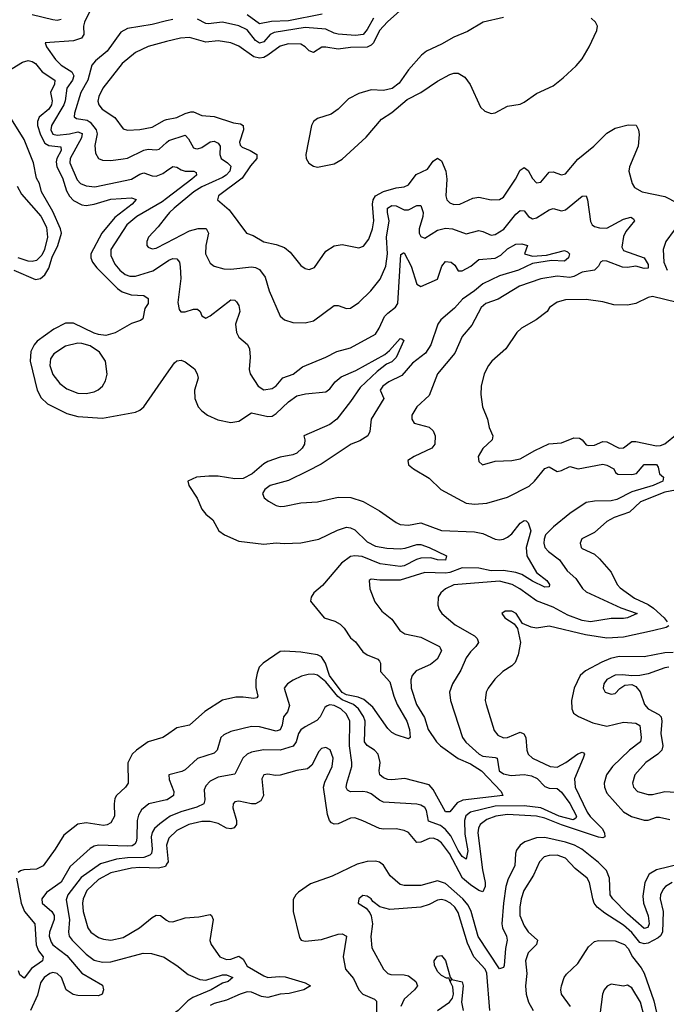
# Model space of a CAD drawing. Header units: inches. Extents: x 1694797 to 1849917, y 907313 to 1017959.
# Tile 110 of 256: x 1739289 to 1742418, y 943000 to 947762. Entities that reach past the tile are written whole.
import ezdxf

# ---------------------------------------------------------------- set-up
doc = ezdxf.new("R2010")
doc.units = ezdxf.units.IN
doc.header["$MEASUREMENT"] = 0
doc.layers.add('B7934', color=7, linetype='Continuous')
doc.layers.add('B7944', color=7, linetype='Continuous')

msp = doc.modelspace()

# ---------------------------------------------------------------- linework, layer by layer
at = {"layer": 'B7934', "color": 5}
for points, elevation in [([(1739490, 947763.4), (1739470, 947758.5), (1739450, 947761.1), (1739350, 947785.8)], 620), ([(1739631.6, 947810), (1739603.2, 947750), (1739597.7, 947730), (1739599.4, 947690), (1739587.5, 947672.5), (1739550, 947659.9), (1739412, 947650), (1739419.5, 947630), (1739462, 947570), (1739490, 947541.5), (1739541, 947510), (1739551.3, 947490), (1739544.8, 947470), (1739517.7, 947430), (1739509.8, 947370), (1739502.5, 947350), (1739442.9, 947250), (1739439.9, 947230), (1739448.8, 947208.8), (1739470, 947203.4), (1739530.7, 947209.3), (1739570, 947219.5), (1739591.3, 947211.3), (1739588.8, 947190), (1739533.9, 947090), (1739531.7, 947070), (1739567.6, 946987.6), (1739583.8, 946970), (1739610, 946957.9), (1739653.3, 946953.3), (1739829.7, 946990), (1739870, 947014.7), (1739890, 947021), (1739930, 947006.8), (1739950, 947005.6), (1739982.3, 947017.7), (1740000, 947030.6)], 640), ([(1740000, 947755.8), (1739930, 947738.2), (1739810, 947719), (1739778.1, 947701.9), (1739712.5, 947610), (1739656.4, 947563.6), (1739637.8, 947542.2), (1739619.5, 947470), (1739585.3, 947410), (1739553.8, 947310), (1739552.7, 947292.7), (1739564, 947284), (1739616.3, 947276.3), (1739630, 947266.2), (1739659.9, 947230), (1739664.3, 947210), (1739653.1, 947153.1), (1739655.9, 947115.9), (1739670, 947090.3), (1739690, 947082), (1739730, 947081.2), (1739790, 947088.4), (1739810, 947092.6), (1739890, 947131.5), (1739910, 947136.1), (1739950, 947131.8), (1739964.3, 947135.7), (1740000, 947168.1)], 660), ([(1740000, 947655.9), (1739910, 947632.5), (1739850, 947602.9), (1739784.8, 947550), (1739690.7, 947430), (1739671.4, 947390), (1739667.9, 947367.9), (1739671.8, 947350), (1739688.4, 947330), (1739749, 947289), (1739790, 947234.9), (1739810, 947227.6), (1739870, 947230.1), (1739930, 947241.4), (1739990, 947276.4), (1740000, 947278.6)], 680), ([(1739210, 947499.5), (1739303.4, 947556.6), (1739330, 947563.8), (1739350, 947560.4), (1739366.1, 947550), (1739398.3, 947510), (1739458.8, 947470), (1739457.8, 947450), (1739438.7, 947410), (1739446.9, 947370), (1739443.2, 947350), (1739430, 947329.2), (1739384, 947290), (1739375.4, 947270), (1739375.9, 947250), (1739390, 947204.8), (1739410, 947165.1), (1739430, 947153), (1739487.4, 947147.4), (1739490.1, 947130), (1739468.7, 947091.3), (1739465.3, 947074.7), (1739468.8, 947050), (1739496.5, 946996.5), (1739515.1, 946935.1), (1739530, 946908.6), (1739550, 946887.8), (1739590, 946866.8), (1739610, 946863.7), (1739649.6, 946869.6), (1739730, 946894.4), (1739830, 946899.8), (1739851.9, 946891.9), (1739833.6, 946870), (1739750, 946805.9), (1739686.9, 946730), (1739633.5, 946630), (1739632.9, 946610), (1739641.2, 946590), (1739662.4, 946562.4), (1739762.4, 946462.4), (1739785.1, 946445.1), (1739828.4, 946431.6), (1739890, 946428), (1739910, 946413), (1739910.2, 946390), (1739894.4, 946365.6), (1739885.2, 946314.8), (1739873.3, 946306.7), (1739830, 946293), (1739751.6, 946248.4), (1739705.2, 946234.8), (1739670, 946238.9), (1739650, 946246.6), (1739550, 946295), (1739510, 946294.6), (1739454.8, 946265.2), (1739373.4, 946206.6), (1739359.1, 946190), (1739343.4, 946156.6), (1739339.1, 946110), (1739373.8, 945970), (1739393.5, 945933.5), (1739423.9, 945903.9), (1739517.8, 945857.8), (1739570, 945843.8), (1739690, 945835.3), (1739850, 945864.1), (1739870, 945873), (1739890, 945890.2), (1740000, 946047.8)], 620), ([(1739260.9, 946550), (1739365.2, 946505.2), (1739390, 946509.7), (1739410, 946527.6), (1739430, 946560.8), (1739447, 946613), (1739473.8, 946670), (1739490.7, 946730), (1739486.9, 946750), (1739450, 946834.7), (1739394.7, 946930), (1739384.2, 946970), (1739370, 946996), (1739355.4, 947070), (1739310, 947181.8), (1739250, 947280.7)], 580), ([(1739276.2, 946956.2), (1739298.2, 946918.2), (1739391.2, 946811.2), (1739419, 946759), (1739423, 946710), (1739409.6, 946650.4), (1739396.2, 946623.8), (1739370, 946597.5), (1739350, 946591.8), (1739330, 946594.2), (1739281.6, 946610)], 580), ([(1740000, 946896.8), (1739979.1, 946880.9), (1739856.3, 946810), (1739807.5, 946770), (1739730.1, 946650), (1739730, 946621.6), (1739750, 946579.6), (1739774, 946550), (1739799.2, 946530), (1739821.8, 946521.8), (1739850, 946521.5), (1739932.6, 946547.4), (1740000, 946591.7)], 640), ([(1740000, 946811.9), (1739959.7, 946760.3), (1739912.7, 946710), (1739903.6, 946690), (1739903.7, 946670), (1739910, 946661.6), (1739930, 946653.4), (1739950, 946657.8), (1740000, 946683.6)], 660), ([(1740000, 944302.4), (1739982.4, 944290), (1739910, 944269.2), (1739853.8, 944230), (1739832.8, 944210), (1739812.5, 944167.5), (1739813.7, 944070), (1739800.3, 944050), (1739757.6, 944010), (1739750, 943995.6), (1739746, 943970), (1739748.4, 943910), (1739730, 943877.7), (1739712, 943868), (1739694.1, 943865.9), (1739610, 943878.4), (1739570, 943870.8), (1739502, 943818), (1739460.2, 943750), (1739402, 943670), (1739370, 943654.6), (1739309.3, 943650.7), (1739293.5, 943646.5), (1739282.2, 943637.8)], 620), ([(1740000, 943989.5), (1739913.4, 943970), (1739879, 943941), (1739864.5, 943915.5), (1739858.1, 943890), (1739855.8, 943804.2), (1739853.2, 943786.8), (1739845.8, 943774.2), (1739833, 943767), (1739810, 943764.7), (1739670, 943770.4), (1739650, 943765.9), (1739630, 943754.7), (1739533.5, 943666.5), (1739490, 943591.7), (1739419.6, 943540.4), (1739396.1, 943510), (1739397.8, 943490), (1739444.7, 943450), (1739456.2, 943430), (1739456.5, 943410), (1739433.3, 943350), (1739431.4, 943330), (1739441.2, 943301.2), (1739450, 943288.6), (1739516.9, 943236.9), (1739590, 943151.7), (1739690, 943092.3), (1739695.2, 943070), (1739687.9, 943050), (1739670, 943042), (1739570, 943043.1), (1739547.2, 943047.2), (1739513.8, 943070), (1739490.9, 943130), (1739471.2, 943150), (1739450, 943154.2), (1739435.6, 943150), (1739407.1, 943130), (1739390, 943104.4), (1739374.8, 943045.2), (1739340.8, 942970)], 640), ([(1740000, 943897.4), (1739966.5, 943873.5), (1739941.6, 943850), (1739929.5, 943830.5), (1739924.6, 943810), (1739930.4, 943750), (1739926.1, 943730), (1739918.1, 943721.9), (1739889.5, 943710.5), (1739811, 943709), (1739758.2, 943701.8), (1739680, 943680), (1739586.6, 943613.4), (1739522.8, 943530), (1739514.5, 943505.5), (1739529.7, 943410.3), (1739524.7, 943350), (1739529, 943330), (1739543.1, 943310), (1739610, 943242.2), (1739650, 943213.5), (1739690, 943204.2), (1739730, 943205.1), (1739887.1, 943247.1), (1739926.7, 943246.7), (1739987.6, 943227.6), (1740000, 943219.8)], 660), ([(1740000, 943677.6), (1739993.8, 943666.2), (1739961, 943659), (1739870, 943662.6), (1739830, 943659.3), (1739730, 943635.5), (1739670, 943604.2), (1739614.2, 943550), (1739595.8, 943510), (1739592.9, 943490), (1739596.9, 943450), (1739619.5, 943370), (1739633.4, 943350), (1739670, 943324.1), (1739694.9, 943314.9), (1739730, 943311.3), (1739790, 943323.5), (1739869.2, 943370.8), (1739930, 943420.2), (1739950, 943431.2), (1739970, 943430.2), (1740000, 943408.1)], 680), ([(1739274.4, 943610), (1739295.9, 943490), (1739313.1, 943450), (1739362.2, 943390), (1739368.4, 943288.4), (1739379.6, 943259.6), (1739402.1, 943230), (1739399.4, 943210), (1739346.8, 943173.2), (1739310, 943127.6), (1739290, 943143.5), (1739283.1, 943163.1)], 620)]:
    msp.add_lwpolyline(points, dxfattribs=dict(at, elevation=elevation))
at = {"layer": 'B7934', "color": 5, "elevation": 640}
msp.add_lwpolyline([(1739570, 946197.2), (1739510, 946182.9), (1739453.6, 946146.4), (1739437.7, 946122.3), (1739434.6, 946090), (1739450, 946046.9), (1739482.7, 946002.7), (1739516.8, 945976.8), (1739570, 945956.6), (1739610, 945955), (1739650, 945963), (1739668.8, 945971.2), (1739689.9, 945990.1), (1739704.3, 946015.7), (1739712.1, 946047.9), (1739704.9, 946110), (1739674.5, 946154.5), (1739630, 946184.1), (1739590, 946196.4)], close=True, dxfattribs=at)
at = {"layer": 'B7944', "color": 5}
for points, elevation in [([(1741142.6, 947817.4), (1741067.9, 947752.1), (1741030.1, 947709.9), (1741001.7, 947650), (1740990, 947638.1), (1740970, 947629.4), (1740890, 947627.7), (1740830, 947619.5), (1740770, 947629.4), (1740751.7, 947628.3), (1740710, 947603.7), (1740690, 947611.2), (1740670, 947631.1), (1740650, 947642.9), (1740590, 947644.9), (1740550, 947634.6), (1740490.3, 947589.7), (1740470, 947579.6), (1740450, 947576.4), (1740422.5, 947582.5), (1740350, 947633.8), (1740310, 947650.8), (1740250, 947659.6), (1740190, 947653.2), (1740110, 947676.4), (1740066.7, 947673.3), (1740000, 947655.9)], 680), ([(1740752, 947788), (1740590, 947755.8), (1740506.9, 947753.1), (1740450, 947742.1), (1740390, 947784.9)], 640), ([(1740030, 947763.4), (1740000, 947755.8)], 660), ([(1741000.3, 947770), (1740970, 947714), (1740950.1, 947690), (1740914.4, 947685.6), (1740830, 947692.5), (1740810, 947696.9), (1740770, 947716.1), (1740670, 947723.7), (1740520.4, 947699.6), (1740501.6, 947690), (1740470, 947654.8), (1740450, 947649.1), (1740430, 947660.6), (1740390, 947712.1), (1740350, 947732.4), (1740270, 947750.4), (1740201.7, 947741.7), (1740190, 947743.5), (1740150, 947764.8)], 660), ([(1741630, 947772.9), (1741530.8, 947750), (1741455.4, 947704.6), (1741390, 947678.2), (1741330, 947642.8), (1741257, 947610), (1741232.9, 947590), (1741170, 947519.7), (1741125.6, 947454.4), (1741091.3, 947428.7), (1741050, 947418.9), (1740990, 947422), (1740930, 947405.3), (1740880.4, 947379.6), (1740830, 947329.7), (1740795.3, 947304.7), (1740730, 947284.2), (1740710.5, 947270), (1740700.3, 947250), (1740673.2, 947110), (1740675.2, 947090), (1740687.4, 947067.4), (1740710, 947052.8), (1740730, 947048.4), (1740810, 947064.2), (1740850, 947086.9), (1740965.4, 947194.6), (1741038.8, 947281.2), (1741090, 947313.2), (1741164.3, 947375.7), (1741230, 947410.2), (1741310, 947464), (1741370, 947496.5), (1741390, 947503.2), (1741410, 947502.6), (1741443.4, 947483.4), (1741468.1, 947448.1), (1741518.3, 947338.3), (1741539.6, 947319.6), (1741570, 947308.9), (1741590, 947311.8), (1741650, 947344), (1741710, 947353.6), (1741730, 947362.4), (1741790, 947405.2), (1741870, 947442.7), (1741919.3, 947480.7), (1741980.9, 947539.1), (1742010, 947572.9), (1742043.8, 947630), (1742082, 947710), (1742084, 947730), (1742074.2, 947750), (1742054.5, 947770)], 720), ([(1740000, 947278.6), (1740050, 947289.1), (1740090, 947308.8), (1740116.4, 947316.4), (1740130, 947316.8), (1740170, 947298.4), (1740230, 947293.9), (1740322.9, 947262.9), (1740357.5, 947257.5), (1740370, 947250.2), (1740371.7, 947230), (1740353.3, 947170), (1740355.9, 947155.9), (1740365.5, 947145.5), (1740403.5, 947130), (1740436.1, 947110), (1740436.6, 947090), (1740405.6, 947054.4), (1740365.1, 946994.9), (1740251.7, 946910), (1740246, 946890), (1740303.1, 946843.1), (1740387, 946730), (1740418.1, 946718.1), (1740470, 946687), (1740530, 946675.1), (1740570, 946660.9), (1740597.2, 946637.2), (1740650, 946574), (1740670, 946559.5), (1740690, 946553.7), (1740716.2, 946563.8), (1740770, 946642.3), (1740810, 946668.1), (1740850, 946674.4), (1740930, 946658.5), (1740952.6, 946667.4), (1740979.1, 946700.9), (1740996, 946750), (1741002.5, 946790), (1740995.5, 946870), (1740999.1, 946890), (1741009.9, 946910.1), (1741050, 946930.5), (1741110, 946948), (1741150, 946954.1), (1741170, 946963.5), (1741206.9, 947013.1), (1741261.6, 947038.4), (1741290, 947077.4), (1741310, 947092.8), (1741330, 947079.6), (1741351.2, 947030), (1741356.1, 946990), (1741350.9, 946910), (1741355.8, 946890), (1741370, 946876.5), (1741390, 946868.5), (1741419, 946870), (1741481, 946899), (1741510, 946904.2), (1741570, 946891.4), (1741610, 946892.4), (1741630, 946903.9), (1741687.9, 946990), (1741710, 947035), (1741730, 947047.3), (1741750, 947032.2), (1741770, 946994.7), (1741790, 946972.3), (1741810, 946975.8), (1741850, 947024.9), (1741870, 947026.5), (1741910, 947011.9), (1741930, 947017.2), (1741990, 947087.5), (1742067.6, 947150), (1742130, 947213.8), (1742170, 947237.2), (1742233.8, 947253.8), (1742271.2, 947251.2), (1742282.3, 947230), (1742286.5, 947206.5), (1742281.9, 947150), (1742239.6, 947050), (1742236.4, 947030), (1742252.7, 946970), (1742263, 946950), (1742300.7, 946930), (1742410, 946907.2), (1742470, 946876.8)], 680), ([(1740000, 947168.1), (1740010, 947177.2), (1740090, 947204.3), (1740106.4, 947186.4), (1740130, 947142.3), (1740139, 947139), (1740150, 947136.6), (1740170, 947143.8), (1740210, 947170.8), (1740230, 947174.6), (1740250, 947165.2), (1740258.7, 947150), (1740257.1, 947110), (1740263.7, 947090), (1740294.2, 947070), (1740310, 947053.4), (1740305.4, 947030), (1740288.7, 947010), (1740270, 946998.2), (1740170, 946953.9), (1740132.1, 946930), (1740035.7, 946850), (1740014.1, 946830), (1740000, 946811.9)], 660), ([(1740000, 947030.6), (1740030, 947052.3), (1740050, 947048.8), (1740070, 947035.4), (1740090, 947029.5), (1740131, 947030), (1740142.4, 947022.4), (1740144.7, 947010), (1740122.6, 946990), (1740000, 946896.8)], 640), ([(1740000, 946683.6), (1740110, 946740.3), (1740152.2, 946752.2), (1740191.6, 946751.6), (1740203, 946730), (1740188.9, 946670), (1740188.8, 946630), (1740210, 946585.2), (1740230.1, 946570.1), (1740276.7, 946556.7), (1740310, 946555), (1740410, 946566.8), (1740430, 946564.1), (1740450, 946554), (1740476.4, 946516.4), (1740496.6, 946450), (1740548.7, 946328.7), (1740570, 946310.3), (1740610, 946297.7), (1740670, 946295.2), (1740710, 946306.3), (1740810, 946379.5), (1740830, 946380.3), (1740870, 946364.9), (1740890, 946366.3), (1740930, 946393.6), (1740987.9, 946450), (1741032.8, 946507.2), (1741059.9, 946570), (1741067.9, 946630), (1741063.7, 946710), (1741077.1, 946790), (1741068.7, 946830), (1741069.1, 946850), (1741090, 946863.9), (1741110, 946861.3), (1741150, 946842), (1741170, 946842.5), (1741210, 946863.8), (1741230, 946862.6), (1741240.7, 946830), (1741239.8, 946810), (1741221.4, 946750), (1741221.3, 946730), (1741230, 946712.7), (1741250, 946704.6), (1741310, 946744.2), (1741350, 946753.1), (1741383, 946750), (1741450, 946726.8), (1741510, 946742.1), (1741530, 946738.3), (1741570, 946719.4), (1741590, 946723.7), (1741631.8, 946748.2), (1741690, 946821.8), (1741710, 946838.8), (1741730, 946836.9), (1741750.8, 946810.8), (1741770, 946798.2), (1741790, 946803.2), (1741850, 946843.2), (1741870, 946848.3), (1741910, 946837.6), (1741930, 946842.2), (1742010, 946908.8), (1742030.4, 946910), (1742036.9, 946890), (1742050, 946786.8), (1742059.3, 946770), (1742070, 946762.6), (1742095, 946755), (1742130, 946754), (1742210, 946796.5), (1742246.4, 946806.4), (1742259, 946799), (1742263.2, 946790), (1742221.8, 946738.2), (1742210, 946713.5), (1742202.5, 946662.5), (1742210, 946646.3), (1742310.5, 946610.5), (1742330, 946577.3), (1742330, 946560.5), (1742310, 946559.2), (1742270, 946569.9), (1742230, 946563.9), (1742205.2, 946565.2), (1742130, 946594.5), (1742110, 946596.5), (1742098.7, 946590), (1742089, 946570), (1742070.1, 946549.9), (1742010, 946541.4), (1741970, 946520.4), (1741950, 946515.1), (1741890, 946521.6), (1741810, 946508.4), (1741706.5, 946473.5), (1741604.2, 946410), (1741544.6, 946390), (1741522.3, 946370), (1741476, 946284), (1741430.2, 946230), (1741393.7, 946150), (1741311.1, 946050), (1741270, 945944), (1741210.2, 945890), (1741186.5, 945850), (1741186.3, 945830), (1741198.4, 945810), (1741270, 945790.8), (1741290, 945774), (1741299.1, 945750), (1741297.8, 945710), (1741282.6, 945690), (1741198, 945650), (1741167.7, 945630), (1741170.7, 945610), (1741194, 945590), (1741270, 945544.4), (1741326, 945490), (1741450, 945423.8), (1741490, 945419), (1741550, 945424.6), (1741650, 945453.7), (1741753.3, 945506.7), (1741779.6, 945530), (1741830, 945592), (1741850, 945599.8), (1741890, 945576.8), (1741910, 945581.3), (1741950, 945602), (1741990.7, 945590.7), (1742110, 945612.7), (1742130, 945607.6), (1742163.2, 945590), (1742172.1, 945572.1), (1742183.8, 945563.8), (1742250, 945562.2), (1742272.6, 945567.4), (1742309.9, 945610.1), (1742370.6, 945610.6), (1742378.5, 945598.5), (1742385.2, 945565.2), (1742403.2, 945550), (1742400.7, 945530), (1742354.3, 945510), (1742250, 945479.1), (1742178.1, 945441.9), (1742150, 945434.9), (1742070, 945434.1), (1742030, 945426.5), (1741950, 945374.6), (1741871.5, 945310), (1741833.5, 945270), (1741826.2, 945250), (1741824.8, 945230), (1741830.2, 945210), (1741848.3, 945190), (1741901.1, 945150), (1741937.3, 945097.3), (1741980.2, 945060.2), (1742011.3, 945011.3), (1742030, 944995), (1742197.7, 944917.7), (1742277.1, 944890), (1742230.4, 944870), (1742210, 944866.1), (1742150, 944866.5), (1742050, 944850.7), (1742010, 944855.7), (1741941.6, 944881.6), (1741870, 944921.1), (1741790, 944951.6), (1741709.1, 945010), (1741672.5, 945030), (1741610, 945046.2), (1741390, 945028.4), (1741349.2, 945010), (1741326.4, 944990), (1741314, 944970), (1741312.2, 944930), (1741318, 944910), (1741331.5, 944890), (1741395.4, 944835.4), (1741490, 944781.7), (1741503.2, 944770), (1741508.4, 944750), (1741496.5, 944730), (1741470, 944704.8), (1741450, 944676), (1741423, 944617), (1741382.8, 944550), (1741369.2, 944510), (1741373, 944470), (1741431.9, 944290), (1741447.8, 944267.8), (1741512.2, 944210), (1741530, 944199.8), (1741590, 944194.6), (1741598.8, 944190), (1741608.8, 944130), (1741630, 944115.1), (1741667.1, 944107.1), (1741730, 944111.2), (1741765.8, 944105.8), (1741792, 944092), (1741830, 944054.3), (1741850, 944045.1), (1741890, 944044.5), (1741910, 944026.4), (1741950, 943972.3), (1741983.3, 943910), (1741979.5, 943900.5), (1741967.3, 943892.7), (1741899.8, 943910), (1741810.2, 943950.2), (1741730, 943959.6), (1741590, 943957.9), (1741469.8, 943930.2), (1741448.2, 943911.8), (1741441.1, 943890), (1741443.4, 943823.4), (1741457, 943743), (1741450, 943703.1), (1741430, 943715.7), (1741410, 943743.6), (1741374.9, 943814.9), (1741350, 943845.3), (1741324.5, 943864.5), (1741266.5, 943886.5), (1741257.8, 943937.8), (1741250, 943951.9), (1741230, 943963.9), (1741210, 943968.6), (1741050, 943978.4), (1741030, 943987.2), (1740990, 944017.8), (1740970, 944025.8), (1740950, 944029.3), (1740890, 944027.5), (1740875.5, 944035.5), (1740868.9, 944048.9), (1740871.5, 944070), (1740895.5, 944150), (1740896.6, 944170), (1740884, 944250), (1740886.2, 944370), (1740870, 944403.4), (1740842.2, 944430), (1740810, 944444.9), (1740790, 944448.2), (1740776.1, 944443.9), (1740764.9, 944435.1), (1740742.3, 944390), (1740727.4, 944372.6), (1740670, 944342.8), (1740650, 944327.3), (1740638.8, 944310), (1740626.8, 944270), (1740611.6, 944248.4), (1740550, 944229.9), (1740468.3, 944231.7), (1740410, 944220.2), (1740389.7, 944210.3), (1740368.7, 944191.3), (1740330, 944113.8), (1740250, 944099.2), (1740210, 944079.2), (1740190, 944057.1), (1740182.2, 944037.8), (1740185, 943990), (1740180.2, 943970), (1740145.8, 943954.2), (1740068.1, 943931.9), (1740017.7, 943910), (1740000, 943897.4)], 660), ([(1742456, 946744), (1742415.6, 946690), (1742401.6, 946650), (1742405, 946590), (1742421, 946550)], 680), ([(1740000, 946591.7), (1740010, 946598.3), (1740030, 946606.3), (1740050, 946605.2), (1740061.7, 946590), (1740066, 946566), (1740068.6, 946510), (1740053.8, 946393.8), (1740060.2, 946360.2), (1740068.4, 946348.4), (1740090, 946349.4), (1740130, 946361.8), (1740150, 946361.5), (1740162.3, 946350), (1740170.3, 946330.3), (1740190, 946318.7), (1740210, 946329.2), (1740310, 946406.8), (1740330, 946404.9), (1740338.1, 946398.1), (1740350, 946379.3), (1740354.6, 946350), (1740333.8, 946290), (1740338.6, 946250), (1740350, 946226.7), (1740390.9, 946190.9), (1740400.8, 946170), (1740404.7, 946130), (1740398.7, 946070), (1740404.9, 946050), (1740442.6, 945990), (1740470, 945971.8), (1740510, 945979), (1740530, 945991.8), (1740561.5, 946030), (1740612, 946048), (1740656.7, 946083.3), (1740769.8, 946130), (1740822.7, 946157.3), (1740890, 946175), (1741010, 946241.5), (1741028.5, 946270), (1741054.2, 946325.8), (1741070, 946343.5), (1741108.1, 946371.9), (1741118.8, 946390), (1741133.1, 946626.9), (1741145.3, 946634.7), (1741150, 946634), (1741183.6, 946570), (1741210, 946483.6), (1741230, 946471.5), (1741310, 946507.4), (1741331.3, 946570), (1741350, 946592.3), (1741376.5, 946590), (1741395, 946575), (1741410, 946548.2), (1741430, 946548.1), (1741471.8, 946570), (1741510, 946602.3), (1741590, 946608.1), (1741616.2, 946623.8), (1741650, 946654.4), (1741690, 946675.8), (1741718.4, 946678.4), (1741746.7, 946670), (1741732.2, 946630), (1741770, 946618.4), (1741837.3, 946622.7), (1741925.1, 946645.1), (1741939.6, 946639.6), (1741948.9, 946630), (1741943.8, 946610), (1741925.4, 946594.6), (1741862.5, 946597.5), (1741770, 946583.4), (1741703, 946550), (1741610, 946524), (1741530, 946484.7), (1741490.1, 946450), (1741431.5, 946410), (1741393.2, 946366.8), (1741326.3, 946310), (1741312.6, 946290), (1741277.9, 946190), (1741252.1, 946150), (1741190, 946100.6), (1741138.7, 946041.3), (1741074.6, 946010), (1741046.2, 945990), (1741032.7, 945970), (1741050.3, 945930), (1740989.4, 945830), (1740982.7, 945770), (1740972.7, 945750), (1740934.1, 945725.9), (1740892.2, 945710), (1740747.6, 945612.4), (1740682, 945578), (1740590, 945533.3), (1740500.4, 945510), (1740475.8, 945490), (1740464.4, 945470), (1740472.7, 945450), (1740493.3, 945433.3), (1740530, 945412.7), (1740550, 945408.4), (1740570, 945408.6), (1740650, 945426.3), (1740730, 945431.1), (1740830, 945452.8), (1740891.8, 945451.8), (1740951.7, 945431.7), (1741030, 945386.7), (1741110, 945330.2), (1741130, 945321.1), (1741170, 945317.5), (1741230, 945328.2), (1741330, 945291.9), (1741490, 945285.1), (1741530, 945276.4), (1741590, 945249.3), (1741610, 945246.7), (1741630, 945249.4), (1741650, 945259.8), (1741670, 945275.9), (1741710, 945327.9), (1741730, 945340.2), (1741739, 945339), (1741750, 945329.1), (1741761.6, 945290), (1741738.8, 945210), (1741743.5, 945170), (1741788.8, 945088.8), (1741839, 945050), (1741852.1, 945030), (1741850, 945019.3), (1741830, 945018.2), (1741770, 945046.9), (1741718.3, 945078.3), (1741690, 945088.4), (1741630, 945098.9), (1741570, 945097), (1741510, 945109.4), (1741430, 945111.6), (1741370.6, 945089.4), (1741350, 945086.1), (1741250, 945089.1), (1741130, 945051.6), (1741031.5, 945051.5), (1740990, 945056.2), (1740980.7, 945050), (1740982.4, 945010), (1741007.2, 944947.2), (1741041.3, 944901.3), (1741090, 944863.1), (1741128.3, 944808.3), (1741152.3, 944792.3), (1741230, 944775.5), (1741320.3, 944730), (1741324.1, 944724.1), (1741329.1, 944710), (1741309.3, 944670), (1741277, 944643), (1741207.5, 944612.5), (1741188.7, 944591.3), (1741181.9, 944570), (1741183, 944530), (1741208.3, 944450), (1741247.2, 944387.2), (1741266.1, 944330), (1741305.7, 944270), (1741325.1, 944250), (1741410, 944188.9), (1741470, 944163), (1741524.1, 944130), (1741619.3, 944030), (1741626.8, 944010), (1741432.5, 943987.5), (1741406, 943974), (1741370, 943930.8), (1741350, 943931.8), (1741290, 944039), (1741270, 944061.5), (1741153.1, 944093.1), (1741090, 944086.4), (1741070, 944088), (1741050, 944095.9), (1741030.9, 944110), (1741028.9, 944130), (1741033.7, 944170), (1741022.7, 944210), (1741006.1, 944230), (1740970, 944251.9), (1740956.6, 944270), (1740960.9, 944370), (1740953, 944393), (1740928.1, 944430), (1740904, 944450), (1740850, 944473.6), (1740828.6, 944488.6), (1740770, 944560.4), (1740730, 944592.7), (1740710, 944597.2), (1740684.5, 944595.5), (1740652.8, 944587.2), (1740611.7, 944568.3), (1740584.9, 944550), (1740568.9, 944530), (1740595, 944445), (1740585.5, 944414.5), (1740565.7, 944390), (1740558.8, 944350), (1740550, 944327.6), (1740530, 944320.6), (1740450, 944341.7), (1740410, 944344.5), (1740310, 944318.9), (1740276.6, 944303.4), (1740262.4, 944290), (1740244.3, 944230), (1740230, 944215.7), (1740150, 944189.8), (1740090, 944134.8), (1740073.9, 944126.1), (1740010.5, 944109.5), (1740012.4, 944087.6), (1740034.7, 944030), (1740033, 944010), (1740002, 943990), (1740000, 943989.5)], 640), ([(1742470, 946395), (1742350, 946422.8), (1742330, 946418.7), (1742270.1, 946389.9), (1742230, 946381.9), (1742163.4, 946383.4), (1742110, 946397.1), (1742030, 946409), (1741930, 946407.1), (1741890, 946395.8), (1741853, 946370), (1741841.6, 946350), (1741787.2, 946310), (1741716.9, 946270), (1741694.9, 946250), (1741641.1, 946170), (1741573.4, 946110), (1741556.9, 946090), (1741535.6, 946050), (1741522.3, 945990), (1741520.3, 945950), (1741528.8, 945890), (1741551.7, 945830), (1741560.3, 945790), (1741578.7, 945750), (1741574.3, 945730), (1741530, 945688.2), (1741507.7, 945650), (1741510, 945626), (1741528.8, 945608.8), (1741590, 945627.1), (1741670, 945630.2), (1741710, 945638.5), (1741780.7, 945679.3), (1741849.5, 945710.5), (1741910, 945715.3), (1741970, 945739.1), (1741997.5, 945737.5), (1742010.1, 945730.1), (1742030, 945706.4), (1742042.7, 945702.7), (1742070, 945704.7), (1742110, 945722), (1742130, 945720.6), (1742190, 945690.1), (1742210, 945691), (1742250, 945721.6), (1742270, 945721.9), (1742370, 945700.6), (1742390, 945702.3), (1742410, 945711), (1742470, 945759.4)], 680), ([(1740000, 946047.8), (1740037.9, 946102.1), (1740050, 946112.9), (1740070, 946115), (1740090, 946107), (1740134.2, 946074.2), (1740148.3, 946050), (1740152.4, 946027.6), (1740134.4, 945970), (1740137, 945930), (1740153, 945890), (1740170.3, 945870.3), (1740197.3, 945850), (1740247.2, 945827.2), (1740310, 945814.2), (1740350, 945820.8), (1740410, 945860.7), (1740490, 945842.7), (1740510, 945844.9), (1740530, 945857), (1740590, 945914.2), (1740630, 945942.4), (1740672.5, 945952.5), (1740770, 945961.5), (1740790, 945976.3), (1740815, 946010), (1740844.5, 946035.5), (1740915, 946065), (1741056.4, 946143.6), (1741078.6, 946161.4), (1741130, 946219.5), (1741138.7, 946218.7), (1741147.3, 946210), (1741110, 946128.2), (1741090, 946107.2), (1741063.7, 946096.3), (1741018.6, 946061.4), (1740936.3, 945983.7), (1740890, 945915.1), (1740822.9, 945830), (1740790, 945803.7), (1740664.4, 945750), (1740669, 945730), (1740667.3, 945710), (1740655.6, 945690), (1740630, 945666.4), (1740610, 945657.2), (1740550, 945646.3), (1740490, 945625.4), (1740470, 945614.6), (1740414, 945566), (1740370, 945542.5), (1740330, 945541.2), (1740250, 945554.8), (1740205, 945555), (1740144.4, 945550), (1740103.2, 945530), (1740107.1, 945510), (1740148.2, 945448.2), (1740170, 945394.9), (1740190, 945371.4), (1740223.6, 945343.6), (1740253.4, 945290), (1740280.5, 945270), (1740350, 945239.6), (1740470, 945226), (1740530, 945232.7), (1740569.3, 945229.3), (1740650, 945232.7), (1740736.4, 945250), (1740826.3, 945293.7), (1740870, 945307.2), (1740890, 945304.7), (1740910, 945294.7), (1740970, 945236.4), (1741010, 945216.3), (1741065.7, 945205.7), (1741130, 945203.1), (1741153.9, 945206.1), (1741210, 945224.4), (1741230, 945223.9), (1741270, 945210.1), (1741354.8, 945170), (1741350, 945149), (1741310.1, 945149.9), (1741278.9, 945158.9), (1741230, 945158), (1741208.4, 945151.6), (1741150, 945121), (1741130, 945117.1), (1741033.7, 945130), (1740946.1, 945166.1), (1740910, 945169.5), (1740890, 945165.6), (1740846.8, 945133.2), (1740754, 945026), (1740711.8, 944990), (1740699, 944970), (1740696.9, 944950), (1740701.8, 944941.8), (1740762.9, 944870), (1740813.7, 944853.7), (1740839.5, 944839.5), (1740859.1, 944819.1), (1740890, 944773.4), (1740913.1, 944753.1), (1740950, 944705.4), (1740970, 944690.2), (1741021.6, 944670), (1741030, 944660.5), (1741035.2, 944650), (1741034.5, 944610), (1741080.3, 944560.3), (1741099.1, 944490), (1741116.1, 944450), (1741162.4, 944370), (1741174.8, 944330), (1741178.4, 944290), (1741170, 944283.5), (1741110, 944303), (1741090, 944315.1), (1741070, 944333.6), (1740997.1, 944437.1), (1740954.2, 944474.2), (1740926, 944486), (1740870, 944497), (1740848.9, 944508.9), (1740788.7, 944590), (1740769.3, 944650), (1740750, 944680.3), (1740730, 944690.2), (1740650, 944703.1), (1740571.1, 944708.9), (1740550, 944706.2), (1740466.5, 944650), (1740448.4, 944630), (1740437.5, 944602.5), (1740431.8, 944570), (1740432.4, 944532.4), (1740441.5, 944490), (1740437.1, 944482.9), (1740421.5, 944478.5), (1740370, 944486.4), (1740334.1, 944485.9), (1740270, 944470.6), (1740184.3, 944415.7), (1740110, 944351.1), (1740050, 944337.7), (1740000, 944302.4)], 620), ([(1742505.8, 945494.2), (1742410, 945477.2), (1742293, 945430), (1742239.9, 945380.1), (1742164.7, 945355.3), (1742130, 945335.4), (1742070, 945281.5), (1742009.3, 945250.7), (1742001.3, 945230), (1742004.9, 945210), (1742010, 945205.3), (1742070, 945177.3), (1742094.6, 945154.6), (1742150.2, 945090), (1742180.6, 945030), (1742194.2, 945014.2), (1742264.2, 944964.2), (1742330, 944934.6), (1742356.3, 944916.3), (1742406.5, 944870), (1742421.6, 944850)], 680), ([(1742429.3, 944830), (1742417.1, 944822.9), (1742350, 944805.9), (1742210, 944776.6), (1742130, 944771.2), (1742027, 944787), (1741850.9, 944829.1), (1741790, 944819.7), (1741763.8, 944823.8), (1741722, 944842), (1741691.1, 944890), (1741670, 944901.1), (1741638.4, 944901.6), (1741622, 944890), (1741636.4, 944870), (1741680.7, 944840.7), (1741689.2, 944829.2), (1741697, 944817), (1741712.9, 944750), (1741701.5, 944690), (1741686.1, 944653.9), (1741670, 944637.6), (1741627.4, 944610), (1741587.8, 944572.2), (1741555.5, 944530), (1741545.6, 944510), (1741541.8, 944470), (1741545.2, 944450), (1741585.3, 944325.3), (1741601.7, 944301.7), (1741629.1, 944289.1), (1741650, 944291.4), (1741710, 944316.4), (1741728.8, 944308.8), (1741737.6, 944290), (1741743.2, 944230), (1741749.6, 944209.6), (1741770.3, 944190), (1741855.5, 944150), (1741890, 944148), (1741931, 944169), (1741990, 944211.5), (1742010, 944219.5), (1742016.8, 944216.8), (1742021.8, 944210), (1742015.8, 944190), (1741974.1, 944090), (1741977.2, 944050), (1742034.2, 943930), (1742049, 943909), (1742107.7, 943850), (1742118.2, 943830), (1742119.7, 943810), (1742110, 943805.8), (1742090, 943809.4), (1741910, 943868.4), (1741830, 943900.5), (1741790, 943910.4), (1741650, 943918.5), (1741592.9, 943910), (1741550, 943894.4), (1741516.8, 943870), (1741508.2, 943851.8), (1741505.7, 943830), (1741528.6, 943650), (1741540.7, 943590), (1741541.8, 943570), (1741530, 943544.3), (1741510, 943551.3), (1741470, 943577.9), (1741432.2, 943610), (1741368.4, 943730), (1741330, 943780.6), (1741310, 943796.3), (1741290, 943803.2), (1741270, 943802.3), (1741230, 943784), (1741210, 943783.6), (1741171, 943831), (1741150, 943841.6), (1741110, 943849.4), (1741050, 943847), (1741030, 943850.5), (1740950, 943887.9), (1740910, 943901.4), (1740890, 943901), (1740830, 943873.8), (1740810, 943870.8), (1740798.1, 943878.1), (1740788.8, 943888.8), (1740778.8, 943918.8), (1740759.5, 944050), (1740765.3, 944074.7), (1740800.2, 944150), (1740805.5, 944190), (1740791.8, 944231.8), (1740770, 944242.6), (1740750, 944236.9), (1740736.7, 944223.3), (1740703.2, 944156.8), (1740681.1, 944138.9), (1740629.6, 944130.4), (1740550, 944109), (1740527.2, 944107.2), (1740490, 944112.7), (1740470, 944109.5), (1740460.8, 944090), (1740468, 944010), (1740455.2, 943984.8), (1740430, 943969.8), (1740410, 943969.8), (1740350, 943982.7), (1740330, 943978.9), (1740322.7, 943970), (1740321, 943950), (1740338.5, 943890), (1740337.8, 943870), (1740326.1, 943853.9), (1740310, 943848.2), (1740290, 943852.6), (1740250, 943874.9), (1740210, 943884.5), (1740170, 943884.1), (1740107.9, 943870), (1740050, 943841.4), (1740010, 943803.1), (1740000.1, 943770), (1740006.8, 943690), (1740000, 943677.6)], 680), ([(1742450, 944701.2), (1742410, 944700.6), (1742310, 944680.3), (1742190, 944681.7), (1742147.5, 944672.5), (1742104.9, 944655.1), (1742026.5, 944613.5), (1742000.5, 944590), (1741971.3, 944530), (1741958.5, 944470), (1741959.8, 944430), (1741968.4, 944408.4), (1741992.3, 944392.3), (1742061.5, 944361.5), (1742130, 944345.5), (1742210, 944364.1), (1742270, 944359.8), (1742289.5, 944349.5), (1742295.8, 944290), (1742292.1, 944270), (1742238.8, 944230), (1742157.3, 944150), (1742128.9, 944110), (1742117.2, 944070), (1742118.4, 944050), (1742130, 944021.1), (1742210, 943930.8), (1742248.5, 943908.5), (1742310, 943890.7), (1742330, 943890.7), (1742370, 943904.7), (1742385.4, 943905.4), (1742434.1, 943894.1)], 720), ([(1742430, 944630.4), (1742410, 944628.2), (1742330, 944597.9), (1742289.8, 944589.8), (1742250, 944588.5), (1742206, 944594), (1742170, 944591.4), (1742130, 944570.8), (1742115.3, 944550), (1742112.7, 944530), (1742122, 944510), (1742150, 944499.5), (1742170, 944503.7), (1742192.5, 944527.5), (1742216.6, 944543.4), (1742250, 944546.4), (1742270, 944538), (1742291.3, 944511.3), (1742311.5, 944450), (1742330, 944429), (1742381.8, 944401.8), (1742392.1, 944390), (1742396.2, 944370), (1742390.8, 944310), (1742400.4, 944250), (1742395.5, 944230), (1742377.2, 944210), (1742318.4, 944170), (1742265.6, 944110), (1742254.2, 944070), (1742259.1, 944050), (1742278.7, 944030), (1742330, 944014.8), (1742350, 944015.3), (1742410.1, 944030.1), (1742490, 944025.1)], 740), ([(1742490, 943679.5), (1742370, 943650.6), (1742334.8, 943630), (1742313.7, 943590), (1742303.9, 943523.9), (1742306.5, 943490), (1742330, 943428.9), (1742334.9, 943390), (1742328.8, 943371.2), (1742310, 943367.5), (1742230, 943437.9), (1742158.7, 943510), (1742145.8, 943530), (1742142.2, 943610), (1742127.6, 943647.6), (1742090, 943685.9), (1742009.4, 943750), (1741972.8, 943770), (1741930, 943784.9), (1741830, 943806.6), (1741790, 943804.8), (1741733.8, 943786.2), (1741710.2, 943770), (1741693.4, 943746.6), (1741687.8, 943730), (1741685.4, 943670), (1741653.1, 943606.9), (1741641.7, 943570), (1741629.5, 943490), (1741622.3, 943390), (1741624.5, 943370), (1741644.7, 943330), (1741648.3, 943310), (1741639, 943270), (1741632.6, 943187.4), (1741630, 943178.3), (1741610, 943171.6), (1741507.9, 943327.9), (1741473.2, 943450), (1741459.5, 943479.5), (1741433.7, 943510), (1741350, 943584.5), (1741310, 943597.1), (1741230, 943575.6), (1741150, 943574.8), (1741130, 943580.5), (1741081.8, 943621.8), (1741050, 943673.6), (1741030, 943688.4), (1741010, 943692.6), (1740969.7, 943690.3), (1740922.4, 943677.6), (1740800.5, 943619.5), (1740696.4, 943583.6), (1740637.3, 943542.7), (1740624.9, 943530), (1740612.9, 943507.1), (1740612.6, 943450), (1740643.2, 943323.2), (1740651, 943311), (1740670, 943305.1), (1740750, 943313.3), (1740830, 943339.7), (1740850, 943341), (1740870, 943330.3), (1740853.9, 943230), (1740865.7, 943170), (1740904.7, 943124.7), (1740930.6, 943070.6), (1740948.5, 943050), (1741005.7, 943025.7), (1741016.2, 943016.2), (1741015.9, 942964.1)], 720), ([(1742445.5, 943590), (1742413.8, 943570), (1742402.6, 943557.4), (1742389.7, 943530.3), (1742388.1, 943510), (1742402.1, 943450), (1742398.4, 943350), (1742388.9, 943331.1), (1742378.4, 943321.6), (1742330, 943296.1), (1742310, 943293), (1742290, 943299), (1742250, 943348.3), (1742210, 943383.8), (1742120.6, 943440.6), (1742082.6, 943470), (1742069.3, 943489.3), (1742062.1, 943510), (1742045.2, 943590), (1742035.2, 943610), (1741976.7, 943656.7), (1741930, 943707.4), (1741890, 943720.9), (1741850, 943719.9), (1741827, 943713), (1741803.5, 943690), (1741775.4, 943624.6), (1741728.8, 943551.2), (1741715.1, 943510), (1741708.5, 943470), (1741709.6, 943429.6), (1741730, 943379.6), (1741750, 943351.1), (1741794.6, 943310), (1741788.9, 943290), (1741750, 943249.6), (1741736.8, 943210), (1741743.5, 943150), (1741736.4, 943090), (1741739.6, 943050), (1741751, 943011), (1741773.9, 942970)], 740), ([(1741564.1, 942970), (1741550, 943150.7), (1741540.6, 943170), (1741486.9, 943230), (1741456.3, 943296.3), (1741410, 943443.8), (1741394.3, 943470), (1741373.2, 943490), (1741350, 943503.1), (1741330, 943507.3), (1741310, 943503.9), (1741270, 943483.4), (1741230, 943470.9), (1741079.6, 943459.6), (1741031.6, 943471.6), (1740997.5, 943497.5), (1740989.3, 943510), (1740970, 943522.9), (1740950, 943526.6), (1740930.7, 943510), (1740926.8, 943490), (1740964.8, 943464.8), (1740983.2, 943443.2), (1740988.9, 943428.9), (1740996.8, 943390), (1740987.8, 943327.8), (1740993.2, 943273.2), (1741050, 943170.3), (1741070, 943150.2), (1741084.8, 943144.8), (1741150, 943143.3), (1741170, 943138.4), (1741206, 943110), (1741213.5, 943090), (1741199.3, 943070), (1741150, 943024.6), (1741133.3, 942990)], 740), ([(1740000, 943408.1), (1740010, 943400.7), (1740030, 943398.9), (1740090, 943418.7), (1740156.4, 943423.6), (1740210, 943434.3), (1740217.1, 943430), (1740224.9, 943410), (1740209.3, 943309.3), (1740215.2, 943290), (1740258, 943230), (1740290, 943216.6), (1740310, 943218.1), (1740350, 943232.7), (1740370, 943219.2), (1740390, 943184.7), (1740470, 943138.1), (1740490, 943130.1), (1740544.3, 943135.7), (1740573.3, 943133.3), (1740670, 943104.2), (1740696.1, 943090), (1740663.6, 943070), (1740592.8, 943052.8), (1740550, 943049.9), (1740490, 943032.8), (1740458.3, 943038.3), (1740410, 943059.6), (1740390, 943060.3), (1740355.6, 943050), (1740290, 943020.1), (1740230, 943003.7), (1740210, 942994.9)], 680), ([(1741953.4, 942990), (1741911.2, 943050), (1741907.3, 943070), (1741910.2, 943090), (1741923.2, 943130), (1741934, 943146), (1741990, 943197.7), (1742041.4, 943278.6), (1742070, 943303.5), (1742090.2, 943309.8), (1742170, 943307.7), (1742215.9, 943290), (1742233.3, 943270), (1742253.8, 943230), (1742296.3, 943176.3), (1742310.5, 943150.5), (1742357, 943017), (1742370, 942961.2)], 760), ([(1740000, 943219.8), (1740050, 943188), (1740104, 943144), (1740159.9, 943119.9), (1740190, 943116.6), (1740270, 943143.4), (1740290, 943143.5), (1740320.2, 943130), (1740298, 943110), (1740270, 943102.5), (1740215.6, 943070), (1740126, 943034), (1740103, 943017), (1740056.5, 942970), (1740005.3, 942934.7), (1740000, 942924.2)], 660), ([(1741310.6, 942970), (1741369.2, 943010.8), (1741383.1, 943030), (1741387.2, 943050), (1741384.4, 943084.4), (1741372, 943110), (1741378, 943118), (1741370, 943114), (1741366.4, 943126.4), (1741353.6, 943126.4), (1741330, 943139.3), (1741310, 943159.1), (1741295.5, 943190), (1741294, 943210), (1741310, 943234), (1741330, 943236), (1741350, 943212.7), (1741372.1, 943132.1), (1741380.2, 943120.2), (1741430, 943108.7), (1741434.3, 943090), (1741427.3, 943010), (1741435.1, 942970)], 760), ([(1742313, 942930), (1742293, 943010), (1742250, 943079.8), (1742230, 943092.4), (1742210, 943088.5), (1742150, 943097.2), (1742132, 943088), (1742116.9, 943070), (1742109.2, 943050), (1742095.5, 942950)], 780)]:
    msp.add_lwpolyline(points, dxfattribs=dict(at, elevation=elevation))

doc.saveas('drawing.dxf')
